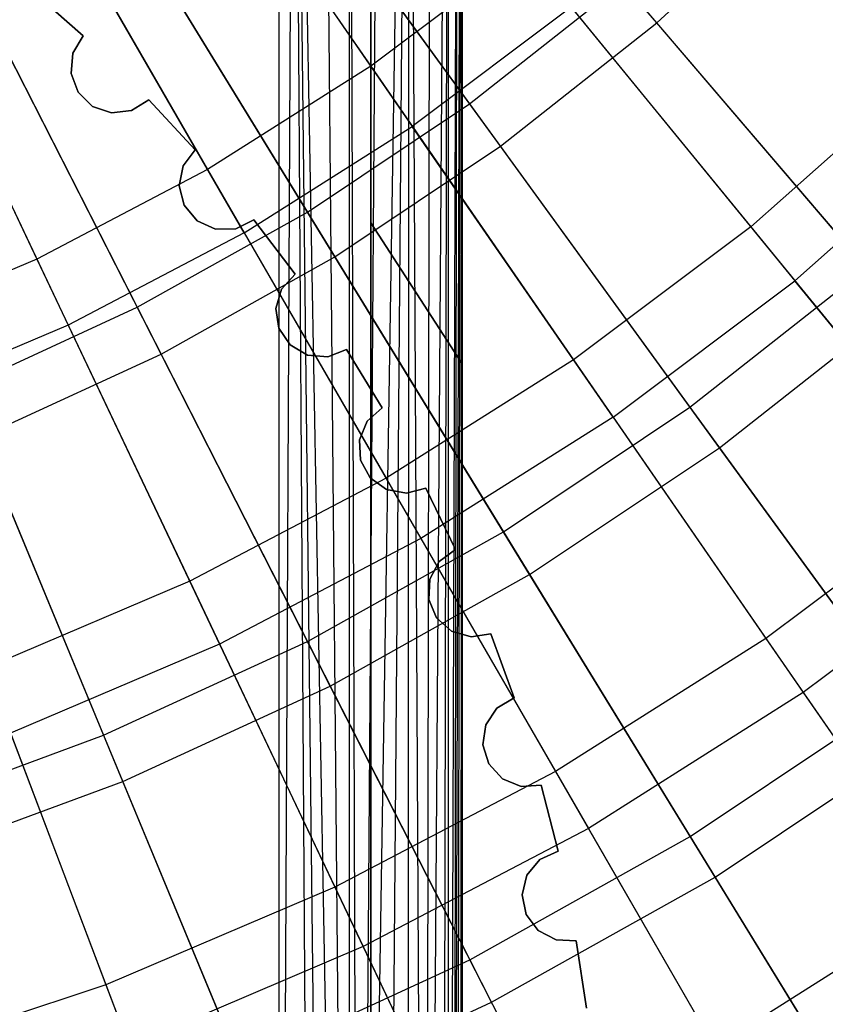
# Model space of a CAD drawing. Extents: x 0.02 to 4.75, y -2.35 to 2.37.
# Tile 56 of 131: x 2.82 to 3.17, y -1.24 to -0.82. Entities that reach past the tile are written whole.
import ezdxf

# ---------------------------------------------------------------- set-up
doc = ezdxf.new("R2010")
doc.units = 0
doc.header["$MEASUREMENT"] = 0
doc.layers.get('0').update_dxf_attribs({"color": 13, "linetype": 'CONTINUOUS'})

# ---------------------------------------------------------------- blocks, each defined once
blk = doc.blocks.new('CTLS_SNOW_BALL_ZWIS_PM_STL')
at = {"color": 0}
for p, q in [((3.01112, 0.33982, 48.66497), (3.01112, -1.82553, 48.66497)), ((3.01112, 0.33982, 48.66497), (3.01112, -1.82553, 48.66497)), ((2.97175, -1.81287, 48.6256), (2.97175, 0.32717, 48.6256)), ((2.97175, -1.81287, 48.6256), (2.97175, 0.32717, 48.6256)), ((3.007, -1.82422, 48.15991), (3.01112, -0.42769, 48.18505)), ((3.007, -1.82422, 48.15991), (3.01112, -0.42769, 48.18505)), ((3.00843, -1.82468, 48.16467), (3.01112, -0.42769, 48.18505)), ((3.00843, -1.82468, 48.16467), (3.01112, -0.42769, 48.18505)), ((3.01025, -1.82525, 48.17339), (3.01112, -0.42769, 48.18505)), ((3.01025, -1.82525, 48.17339), (3.01112, -0.42769, 48.18505)), ((3.01112, -0.42769, 48.18505), (3.01112, -1.82553, 48.18505)), ((3.01112, -0.42769, 48.18505), (3.01112, -1.82553, 48.18505)), ((3.00512, -1.82363, 48.15491), (3.00953, -0.42941, 48.16934)), ((3.00512, -1.82363, 48.15491), (3.00953, -0.42941, 48.16934)), ((3.007, -1.82422, 48.15991), (3.00953, -0.42941, 48.16934)), ((3.007, -1.82422, 48.15991), (3.00953, -0.42941, 48.16934)), ((3.00512, -0.43415, 48.15492), (2.99522, -1.82046, 48.13761)), ((3.00512, -0.43415, 48.15492), (2.99522, -1.82046, 48.13761)), ((3.00257, -1.82281, 48.14937), (3.00512, -0.43415, 48.15492)), ((3.00257, -1.82281, 48.14937), (3.00512, -0.43415, 48.15492)), ((3.00512, -1.82363, 48.15491), (3.00512, -0.43415, 48.15492)), ((3.00512, -1.82363, 48.15491), (3.00512, -0.43415, 48.15492)), ((2.99756, -0.44212, 48.14088), (2.99522, -1.82046, 48.13761)), ((2.99756, -0.44212, 48.14088), (2.99522, -1.82046, 48.13761)), ((2.96647, -1.81115, 48.11408), (2.98806, -0.45185, 48.12937)), ((2.96647, -1.81115, 48.11408), (2.98806, -0.45185, 48.12937)), ((2.98806, -0.45185, 48.12937), (2.97692, -1.81456, 48.12012)), ((2.98806, -0.45185, 48.12937), (2.97692, -1.81456, 48.12012)), ((2.98806, -0.45185, 48.12937), (2.98767, -1.81804, 48.12899)), ((2.98806, -0.45185, 48.12937), (2.98767, -1.81804, 48.12899)), ((2.98806, -0.45185, 48.12937), (2.99522, -1.82046, 48.13761)), ((2.98806, -0.45185, 48.12937), (2.99522, -1.82046, 48.13761)), ((2.97592, -0.46384, 48.11944), (2.96647, -1.81115, 48.11408)), ((2.97592, -0.46384, 48.11944), (2.96647, -1.81115, 48.11408)), ((2.97175, -0.46785, 48.14568), (2.97175, -1.81287, 48.14568)), ((2.97175, -0.46785, 48.14568), (2.97175, -1.81287, 48.14568)), ((2.96251, -0.47655, 48.11231), (2.9625, -1.80985, 48.1123)), ((2.96251, -0.47655, 48.11231), (2.9625, -1.80985, 48.1123)), ((2.96251, -0.47655, 48.11231), (2.96647, -1.81115, 48.11408)), ((2.96251, -0.47655, 48.11231), (2.96647, -1.81115, 48.11408)), ((2.95071, -0.48729, 48.10848), (2.9625, -1.80985, 48.1123)), ((2.95071, -0.48729, 48.10848), (2.9625, -1.80985, 48.1123)), ((2.9385, -0.49799, 48.10655), (2.93238, -1.79984, 48.10631)), ((2.9385, -0.49799, 48.10655), (2.93238, -1.79984, 48.10631)), ((2.9385, -0.49799, 48.10655), (2.9625, -1.80985, 48.1123)), ((2.95332, -1.80682, 48.10915), (2.9385, -0.49799, 48.10655)), ((2.9385, -0.49799, 48.10655), (2.94688, -1.80469, 48.10766)), ((2.9385, -0.49799, 48.10655), (2.94688, -1.80469, 48.10766)), ((2.95332, -1.80682, 48.10915), (2.9385, -0.49799, 48.10655)), ((2.9385, -0.49799, 48.10655), (2.9625, -1.80985, 48.1123)), ((2.93238, -1.79984, 48.10631), (2.93238, -0.5032, 48.10631)), ((2.93238, -1.79984, 48.10631), (2.93238, -0.5032, 48.10631)), ((3.09483, -0.82063, 4.94902), (2.98628, -0.69354, 5.02796)), ((3.09483, -0.82063, 4.94902), (2.98628, -0.69354, 5.02796)), ((2.88055, -0.70722, 0.74615), (2.97172, -0.8393, 0.82868)), ((2.88055, -0.70722, 0.74615), (2.97172, -0.8393, 0.82868)), ((2.9155, -0.71952, 0.67056), (3.01423, -0.85541, 0.7477)), ((2.9155, -0.71952, 0.67056), (3.01423, -0.85541, 0.7477)), ((2.89918, -0.73421, 4.94134), (2.98961, -0.86521, 4.85631)), ((2.89918, -0.73421, 4.94134), (2.98961, -0.86521, 4.85631)), ((3.02752, -0.8737, 4.94902), (2.92927, -0.73848, 5.02796)), ((3.02752, -0.8737, 4.94902), (2.92927, -0.73848, 5.02796)), ((2.82128, -0.7447, 0.74615), (2.90153, -0.88369, 0.82868)), ((2.82128, -0.7447, 0.74615), (2.90153, -0.88369, 0.82868)), ((2.85667, -0.75882, 0.67056), (2.94444, -0.90205, 0.7477)), ((2.85667, -0.75882, 0.67056), (2.94444, -0.90205, 0.7477)), ((3.09483, -0.82063, 4.94902), (3.15777, -0.76245, 4.94902)), ((3.09483, -0.82063, 4.94902), (3.15777, -0.76245, 4.94902)), ((2.91727, -0.91096, 4.85631), (2.83768, -0.7731, 4.94134)), ((2.91727, -0.91096, 4.85631), (2.83768, -0.7731, 4.94134)), ((2.75919, -0.77729, 0.74615), (2.82799, -0.92228, 0.82868)), ((2.75919, -0.77729, 0.74615), (2.82799, -0.92228, 0.82868)), ((2.95625, -0.92132, 4.94902), (2.86892, -0.7788, 5.02796)), ((2.95625, -0.92132, 4.94902), (2.86892, -0.7788, 5.02796)), ((3.03812, -0.78941, 0.82868), (2.97172, -0.8393, 0.82868)), ((3.03812, -0.78941, 0.82868), (2.97172, -0.8393, 0.82868)), ((3.03812, -0.78941, 0.82868), (3.13526, -0.90838, 0.92342)), ((3.03812, -0.78941, 0.82868), (3.13526, -0.90838, 0.92342)), ((2.79494, -0.79339, 0.67056), (2.8712, -0.94306, 0.7477)), ((2.79494, -0.79339, 0.67056), (2.8712, -0.94306, 0.7477)), ((3.01423, -0.85541, 0.7477), (3.08015, -0.80345, 0.7477)), ((3.01423, -0.85541, 0.7477), (3.08015, -0.80345, 0.7477)), ((3.08015, -0.80345, 0.7477), (3.185, -0.9262, 0.83774)), ((3.08015, -0.80345, 0.7477), (3.185, -0.9262, 0.83774)), ((2.77325, -0.80692, 4.94134), (2.84149, -0.95073, 4.85631)), ((2.77325, -0.80692, 4.94134), (2.84149, -0.95073, 4.85631)), ((2.84798, -0.82623, 48.24411), (2.82598, -0.80681, 48.24411)), ((2.82598, -0.80681, 48.44096), (2.84798, -0.82623, 48.44096)), ((2.82598, -0.80681, 48.44096), (2.84798, -0.82623, 48.44096)), ((2.84798, -0.82623, 48.24411), (2.82598, -0.80681, 48.24411)), ((3.05803, -0.8138, 4.85631), (2.98961, -0.86521, 4.85631)), ((3.05803, -0.8138, 4.85631), (2.98961, -0.86521, 4.85631)), ((3.05803, -0.8138, 4.85631), (3.15423, -0.93161, 4.75917)), ((3.05803, -0.8138, 4.85631), (3.15423, -0.93161, 4.75917)), ((2.88146, -0.9632, 4.94902), (2.80558, -0.81427, 5.02796)), ((2.88146, -0.9632, 4.94902), (2.80558, -0.81427, 5.02796)), ((3.02752, -0.8737, 4.94902), (3.09483, -0.82063, 4.94902)), ((3.02752, -0.8737, 4.94902), (3.09483, -0.82063, 4.94902)), ((3.19904, -0.94264, 4.85725), (3.09483, -0.82063, 4.94902)), ((3.19904, -0.94264, 4.85725), (3.09483, -0.82063, 4.94902)), ((2.84354, -0.83369, 48.44096), (2.84798, -0.82623, 48.44096)), ((2.84798, -0.82623, 48.24411), (2.84354, -0.83369, 48.24411)), ((2.84354, -0.83369, 48.44096), (2.84798, -0.82623, 48.44096)), ((2.84798, -0.82623, 48.24411), (2.84354, -0.83369, 48.24411)), ((2.84798, -0.82623, 48.44096), (2.84798, -0.82623, 48.24411)), ((2.84798, -0.82623, 48.44096), (2.84798, -0.82623, 48.24411)), ((2.84275, -0.84234, 48.44096), (2.84354, -0.83369, 48.44096)), ((2.84354, -0.83369, 48.24411), (2.84275, -0.84234, 48.24411)), ((2.84275, -0.84234, 48.44096), (2.84354, -0.83369, 48.44096)), ((2.84354, -0.83369, 48.24411), (2.84275, -0.84234, 48.24411)), ((2.84354, -0.83369, 48.44096), (2.84354, -0.83369, 48.24411)), ((2.84354, -0.83369, 48.44096), (2.84354, -0.83369, 48.24411)), ((2.97172, -0.8393, 0.82868), (2.90153, -0.88369, 0.82868)), ((2.97172, -0.8393, 0.82868), (2.90153, -0.88369, 0.82868)), ((2.97172, -0.8393, 0.82868), (3.05898, -0.96571, 0.92342)), ((2.97172, -0.8393, 0.82868), (3.05898, -0.96571, 0.92342)), ((2.84575, -0.85048, 48.44096), (2.84275, -0.84234, 48.44096)), ((2.84275, -0.84234, 48.24411), (2.84575, -0.85048, 48.24411)), ((2.84275, -0.84234, 48.44096), (2.84275, -0.84234, 48.24411)), ((2.84275, -0.84234, 48.44096), (2.84275, -0.84234, 48.24411)), ((2.84575, -0.85048, 48.44096), (2.84275, -0.84234, 48.44096)), ((2.84275, -0.84234, 48.24411), (2.84575, -0.85048, 48.24411)), ((3.20669, -0.84511, 0.92342), (3.13526, -0.90838, 0.92342)), ((3.20669, -0.84511, 0.92342), (3.13526, -0.90838, 0.92342)), ((2.85197, -0.85655, 48.44096), (2.84575, -0.85048, 48.44096)), ((2.84575, -0.85048, 48.24411), (2.85197, -0.85655, 48.24411)), ((2.84575, -0.85048, 48.44096), (2.84575, -0.85048, 48.24411)), ((2.84575, -0.85048, 48.44096), (2.84575, -0.85048, 48.24411)), ((2.85197, -0.85655, 48.44096), (2.84575, -0.85048, 48.44096)), ((2.84575, -0.85048, 48.24411), (2.85197, -0.85655, 48.24411)), ((2.87616, -0.85371, 48.44096), (2.86881, -0.85834, 48.44096)), ((2.86881, -0.85834, 48.24411), (2.87616, -0.85371, 48.24411)), ((2.87616, -0.85371, 48.44096), (2.86881, -0.85834, 48.44096)), ((2.86881, -0.85834, 48.24411), (2.87616, -0.85371, 48.24411)), ((2.89612, -0.87522, 48.24411), (2.87616, -0.85371, 48.24411)), ((2.87616, -0.85371, 48.24411), (2.87616, -0.85371, 48.44096)), ((2.87616, -0.85371, 48.44096), (2.89612, -0.87522, 48.44096)), ((2.87616, -0.85371, 48.44096), (2.89612, -0.87522, 48.44096)), ((2.89612, -0.87522, 48.24411), (2.87616, -0.85371, 48.24411)), ((2.87616, -0.85371, 48.24411), (2.87616, -0.85371, 48.44096)), ((2.94444, -0.90205, 0.7477), (3.01423, -0.85541, 0.7477)), ((2.94444, -0.90205, 0.7477), (3.01423, -0.85541, 0.7477)), ((3.01423, -0.85541, 0.7477), (3.10912, -0.98602, 0.83774)), ((3.01423, -0.85541, 0.7477), (3.10912, -0.98602, 0.83774)), ((2.86019, -0.85934, 48.44096), (2.85197, -0.85655, 48.44096)), ((2.85197, -0.85655, 48.24411), (2.86019, -0.85934, 48.24411)), ((2.85197, -0.85655, 48.44096), (2.85197, -0.85655, 48.24411)), ((2.85197, -0.85655, 48.44096), (2.85197, -0.85655, 48.24411)), ((2.86019, -0.85934, 48.44096), (2.85197, -0.85655, 48.44096)), ((2.85197, -0.85655, 48.24411), (2.86019, -0.85934, 48.24411)), ((2.86881, -0.85834, 48.44096), (2.86019, -0.85934, 48.44096)), ((2.86019, -0.85934, 48.24411), (2.86881, -0.85834, 48.24411)), ((2.86881, -0.85834, 48.44096), (2.86019, -0.85934, 48.44096)), ((2.86019, -0.85934, 48.24411), (2.86881, -0.85834, 48.24411)), ((2.86019, -0.85934, 48.44096), (2.86019, -0.85934, 48.24411)), ((2.86019, -0.85934, 48.44096), (2.86019, -0.85934, 48.24411)), ((2.86881, -0.85834, 48.44096), (2.86881, -0.85834, 48.24411)), ((2.86881, -0.85834, 48.44096), (2.86881, -0.85834, 48.24411)), ((2.91727, -0.91096, 4.85631), (2.98961, -0.86521, 4.85631)), ((2.91727, -0.91096, 4.85631), (2.98961, -0.86521, 4.85631)), ((3.07601, -0.99039, 4.75917), (2.98961, -0.86521, 4.85631)), ((3.07601, -0.99039, 4.75917), (2.98961, -0.86521, 4.85631)), ((3.22746, -0.86673, 4.75917), (3.15423, -0.93161, 4.75917)), ((3.22746, -0.86673, 4.75917), (3.15423, -0.93161, 4.75917)), ((2.89096, -0.88221, 48.44096), (2.89612, -0.87522, 48.44096)), ((2.89612, -0.87522, 48.24411), (2.89096, -0.88221, 48.24411)), ((2.89096, -0.88221, 48.44096), (2.89612, -0.87522, 48.44096)), ((2.89612, -0.87522, 48.24411), (2.89096, -0.88221, 48.24411)), ((2.89612, -0.87522, 48.44096), (2.89612, -0.87522, 48.24411)), ((2.89612, -0.87522, 48.44096), (2.89612, -0.87522, 48.24411)), ((2.95625, -0.92132, 4.94902), (3.02752, -0.8737, 4.94902)), ((2.95625, -0.92132, 4.94902), (3.02752, -0.8737, 4.94902)), ((3.12183, -1.00351, 4.85725), (3.02752, -0.8737, 4.94902)), ((3.12183, -1.00351, 4.85725), (3.02752, -0.8737, 4.94902)), ((2.90153, -0.88369, 0.82868), (2.82799, -0.92228, 0.82868)), ((2.90153, -0.88369, 0.82868), (2.82799, -0.92228, 0.82868)), ((2.88931, -0.89073, 48.44096), (2.89096, -0.88221, 48.44096)), ((2.89096, -0.88221, 48.24411), (2.88931, -0.89073, 48.24411)), ((2.88931, -0.89073, 48.44096), (2.89096, -0.88221, 48.44096)), ((2.89096, -0.88221, 48.24411), (2.88931, -0.89073, 48.24411)), ((2.89096, -0.88221, 48.44096), (2.89096, -0.88221, 48.24411)), ((2.89096, -0.88221, 48.44096), (2.89096, -0.88221, 48.24411)), ((2.90153, -0.88369, 0.82868), (2.97833, -1.01671, 0.92342)), ((2.90153, -0.88369, 0.82868), (2.97833, -1.01671, 0.92342)), ((2.89148, -0.89914, 48.44096), (2.88931, -0.89073, 48.44096)), ((2.88931, -0.89073, 48.24411), (2.89148, -0.89914, 48.24411)), ((2.88931, -0.89073, 48.44096), (2.88931, -0.89073, 48.24411)), ((2.88931, -0.89073, 48.44096), (2.88931, -0.89073, 48.24411)), ((2.89148, -0.89914, 48.44096), (2.88931, -0.89073, 48.44096)), ((2.88931, -0.89073, 48.24411), (2.89148, -0.89914, 48.24411)), ((2.8712, -0.94306, 0.7477), (2.94444, -0.90205, 0.7477)), ((2.8712, -0.94306, 0.7477), (2.94444, -0.90205, 0.7477)), ((2.89706, -0.90579, 48.44096), (2.89148, -0.89914, 48.44096)), ((2.89148, -0.89914, 48.24411), (2.89706, -0.90579, 48.24411)), ((2.89148, -0.89914, 48.44096), (2.89148, -0.89914, 48.24411)), ((2.89148, -0.89914, 48.44096), (2.89148, -0.89914, 48.24411)), ((2.89706, -0.90579, 48.44096), (2.89148, -0.89914, 48.44096)), ((2.89148, -0.89914, 48.24411), (2.89706, -0.90579, 48.24411)), ((2.94444, -0.90205, 0.7477), (3.02879, -1.03969, 0.83774)), ((2.94444, -0.90205, 0.7477), (3.02879, -1.03969, 0.83774)), ((2.90496, -0.90939, 48.44096), (2.89706, -0.90579, 48.44096)), ((2.89706, -0.90579, 48.24411), (2.90496, -0.90939, 48.24411)), ((2.89706, -0.90579, 48.44096), (2.89706, -0.90579, 48.24411)), ((2.89706, -0.90579, 48.44096), (2.89706, -0.90579, 48.24411)), ((2.90496, -0.90939, 48.44096), (2.89706, -0.90579, 48.44096)), ((2.89706, -0.90579, 48.24411), (2.90496, -0.90939, 48.24411)), ((2.92142, -0.90538, 48.44096), (2.91365, -0.90924, 48.44096)), ((2.91365, -0.90924, 48.24411), (2.92142, -0.90538, 48.24411)), ((2.92142, -0.90538, 48.44096), (2.91365, -0.90924, 48.44096)), ((2.91365, -0.90924, 48.24411), (2.92142, -0.90538, 48.24411)), ((2.93914, -0.92877, 48.24411), (2.92142, -0.90538, 48.24411)), ((2.92142, -0.90538, 48.24411), (2.92142, -0.90538, 48.44096)), ((2.92142, -0.90538, 48.44096), (2.93914, -0.92877, 48.44096)), ((2.92142, -0.90538, 48.44096), (2.93914, -0.92877, 48.44096)), ((2.93914, -0.92877, 48.24411), (2.92142, -0.90538, 48.24411)), ((2.92142, -0.90538, 48.24411), (2.92142, -0.90538, 48.44096)), ((2.97175, -1.75929, 48.22442), (2.97175, -0.90668, 48.22442)), ((2.97175, -0.90668, 48.22442), (2.97175, -0.90668, 48.46064)), ((2.97175, -0.90668, 48.46064), (2.97175, -1.75929, 48.46064)), ((2.97175, -1.75929, 48.22442), (2.97175, -0.90668, 48.22442)), ((3.01112, -0.96735, 48.22442), (2.97175, -0.90668, 48.22442)), ((2.97175, -0.90668, 48.46064), (3.01112, -0.96735, 48.46064)), ((2.97175, -0.90668, 48.46064), (2.97175, -1.75929, 48.46064)), ((2.97175, -0.90668, 48.22442), (2.97175, -0.90668, 48.46064)), ((3.01112, -0.96735, 48.22442), (2.97175, -0.90668, 48.22442)), ((2.97175, -0.90668, 48.46064), (3.01112, -0.96735, 48.46064)), ((2.91727, -0.91096, 4.85631), (2.84149, -0.95073, 4.85631)), ((2.91727, -0.91096, 4.85631), (2.84149, -0.95073, 4.85631)), ((2.91365, -0.90924, 48.44096), (2.90496, -0.90939, 48.44096)), ((2.90496, -0.90939, 48.24411), (2.91365, -0.90924, 48.24411)), ((2.91365, -0.90924, 48.44096), (2.90496, -0.90939, 48.44096)), ((2.90496, -0.90939, 48.24411), (2.91365, -0.90924, 48.24411)), ((2.90496, -0.90939, 48.44096), (2.90496, -0.90939, 48.24411)), ((2.90496, -0.90939, 48.44096), (2.90496, -0.90939, 48.24411)), ((2.91365, -0.90924, 48.44096), (2.91365, -0.90924, 48.24411)), ((2.91365, -0.90924, 48.44096), (2.91365, -0.90924, 48.24411)), ((2.91727, -0.91096, 4.85631), (2.99332, -1.04268, 4.75917)), ((2.91727, -0.91096, 4.85631), (2.99332, -1.04268, 4.75917)), ((3.13526, -0.90838, 0.92342), (3.05898, -0.96571, 0.92342)), ((3.13526, -0.90838, 0.92342), (3.05898, -0.96571, 0.92342)), ((3.13526, -0.90838, 0.92342), (3.22746, -1.02131, 1.02981)), ((3.13526, -0.90838, 0.92342), (3.22746, -1.02131, 1.02981)), ((2.82799, -0.92228, 0.82868), (2.75158, -0.95484, 0.82868)), ((2.82799, -0.92228, 0.82868), (2.75158, -0.95484, 0.82868)), ((2.82799, -0.92228, 0.82868), (2.89384, -1.06105, 0.92342)), ((2.82799, -0.92228, 0.82868), (2.89384, -1.06105, 0.92342)), ((2.88146, -0.9632, 4.94902), (2.95625, -0.92132, 4.94902)), ((2.88146, -0.9632, 4.94902), (2.95625, -0.92132, 4.94902)), ((3.04009, -1.05813, 4.85725), (2.95625, -0.92132, 4.94902)), ((3.04009, -1.05813, 4.85725), (2.95625, -0.92132, 4.94902)), ((3.10912, -0.98602, 0.83774), (3.185, -0.9262, 0.83774)), ((3.10912, -0.98602, 0.83774), (3.185, -0.9262, 0.83774)), ((2.93331, -0.9352, 48.44096), (2.93914, -0.92877, 48.44096)), ((2.93914, -0.92877, 48.24411), (2.93331, -0.9352, 48.24411)), ((2.93331, -0.9352, 48.44096), (2.93914, -0.92877, 48.44096)), ((2.93914, -0.92877, 48.24411), (2.93331, -0.9352, 48.24411)), ((2.93914, -0.92877, 48.44096), (2.93914, -0.92877, 48.24411)), ((2.93914, -0.92877, 48.44096), (2.93914, -0.92877, 48.24411)), ((3.07601, -0.99039, 4.75917), (3.15423, -0.93161, 4.75917)), ((3.07601, -0.99039, 4.75917), (3.15423, -0.93161, 4.75917)), ((3.24536, -1.04323, 4.65052), (3.15423, -0.93161, 4.75917)), ((3.24536, -1.04323, 4.65052), (3.15423, -0.93161, 4.75917)), ((2.93082, -0.94352, 48.44096), (2.93331, -0.9352, 48.44096)), ((2.93331, -0.9352, 48.24411), (2.93082, -0.94352, 48.24411)), ((2.93082, -0.94352, 48.44096), (2.93331, -0.9352, 48.44096)), ((2.93331, -0.9352, 48.24411), (2.93082, -0.94352, 48.24411)), ((2.93331, -0.9352, 48.44096), (2.93331, -0.9352, 48.24411)), ((2.93331, -0.9352, 48.44096), (2.93331, -0.9352, 48.24411)), ((2.79498, -0.9782, 0.7477), (2.8712, -0.94306, 0.7477)), ((2.79498, -0.9782, 0.7477), (2.8712, -0.94306, 0.7477)), ((2.8712, -0.94306, 0.7477), (2.94449, -1.0869, 0.83774)), ((2.8712, -0.94306, 0.7477), (2.94449, -1.0869, 0.83774)), ((2.93215, -0.9521, 48.44096), (2.93082, -0.94352, 48.44096)), ((2.93082, -0.94352, 48.24411), (2.93215, -0.9521, 48.24411)), ((2.93082, -0.94352, 48.44096), (2.93082, -0.94352, 48.24411)), ((2.93082, -0.94352, 48.44096), (2.93082, -0.94352, 48.24411)), ((2.93215, -0.9521, 48.44096), (2.93082, -0.94352, 48.44096)), ((2.93082, -0.94352, 48.24411), (2.93215, -0.9521, 48.24411)), ((3.12183, -1.00351, 4.85725), (3.19904, -0.94264, 4.85725)), ((3.12183, -1.00351, 4.85725), (3.19904, -0.94264, 4.85725)), ((2.84149, -0.95073, 4.85631), (2.76275, -0.98428, 4.85631)), ((2.84149, -0.95073, 4.85631), (2.76275, -0.98428, 4.85631)), ((2.84149, -0.95073, 4.85631), (2.90669, -1.08814, 4.75917)), ((2.84149, -0.95073, 4.85631), (2.90669, -1.08814, 4.75917)), ((2.93704, -0.95927, 48.44096), (2.93215, -0.9521, 48.44096)), ((2.93215, -0.9521, 48.24411), (2.93704, -0.95927, 48.24411)), ((2.93215, -0.9521, 48.44096), (2.93215, -0.9521, 48.24411)), ((2.93215, -0.9521, 48.44096), (2.93215, -0.9521, 48.24411)), ((2.93704, -0.95927, 48.44096), (2.93215, -0.9521, 48.44096)), ((2.93215, -0.9521, 48.24411), (2.93704, -0.95927, 48.24411)), ((2.94454, -0.96365, 48.44096), (2.93704, -0.95927, 48.44096)), ((2.93704, -0.95927, 48.24411), (2.94454, -0.96365, 48.24411)), ((2.93704, -0.95927, 48.44096), (2.93704, -0.95927, 48.24411)), ((2.93704, -0.95927, 48.44096), (2.93704, -0.95927, 48.24411)), ((2.94454, -0.96365, 48.44096), (2.93704, -0.95927, 48.44096)), ((2.93704, -0.95927, 48.24411), (2.94454, -0.96365, 48.24411)), ((2.96131, -0.96129, 48.44096), (2.95319, -0.96437, 48.44096)), ((2.95319, -0.96437, 48.24411), (2.96131, -0.96129, 48.24411)), ((2.96131, -0.96129, 48.44096), (2.95319, -0.96437, 48.44096)), ((2.95319, -0.96437, 48.24411), (2.96131, -0.96129, 48.24411)), ((2.97661, -0.98633, 48.24411), (2.96131, -0.96129, 48.24411)), ((2.96131, -0.96129, 48.24411), (2.96131, -0.96129, 48.44096)), ((2.96131, -0.96129, 48.44096), (2.97661, -0.98633, 48.44096)), ((2.96131, -0.96129, 48.44096), (2.97661, -0.98633, 48.44096)), ((2.97661, -0.98633, 48.24411), (2.96131, -0.96129, 48.24411)), ((2.96131, -0.96129, 48.24411), (2.96131, -0.96129, 48.44096)), ((2.80362, -0.99908, 4.94902), (2.88146, -0.9632, 4.94902)), ((2.80362, -0.99908, 4.94902), (2.88146, -0.9632, 4.94902)), ((2.95431, -1.10616, 4.85725), (2.88146, -0.9632, 4.94902)), ((2.95431, -1.10616, 4.85725), (2.88146, -0.9632, 4.94902)), ((2.95319, -0.96437, 48.44096), (2.94454, -0.96365, 48.44096)), ((2.94454, -0.96365, 48.24411), (2.95319, -0.96437, 48.24411)), ((2.94454, -0.96365, 48.44096), (2.94454, -0.96365, 48.24411)), ((2.94454, -0.96365, 48.44096), (2.94454, -0.96365, 48.24411)), ((2.95319, -0.96437, 48.44096), (2.94454, -0.96365, 48.44096)), ((2.94454, -0.96365, 48.24411), (2.95319, -0.96437, 48.24411)), ((2.95319, -0.96437, 48.44096), (2.95319, -0.96437, 48.24411)), ((2.95319, -0.96437, 48.44096), (2.95319, -0.96437, 48.24411)), ((3.05898, -0.96571, 0.92342), (2.97833, -1.01671, 0.92342)), ((3.05898, -0.96571, 0.92342), (2.97833, -1.01671, 0.92342)), ((3.05898, -0.96571, 0.92342), (3.14179, -1.08568, 1.02981)), ((3.05898, -0.96571, 0.92342), (3.14179, -1.08568, 1.02981)), ((3.01112, -1.69862, 48.46064), (3.01112, -0.96735, 48.46064)), ((3.01112, -0.96735, 48.46064), (3.01112, -0.96735, 48.22442)), ((3.01112, -0.96735, 48.22442), (3.01112, -1.69862, 48.22442)), ((3.01112, -0.96735, 48.22442), (3.01112, -1.69862, 48.22442)), ((3.01112, -1.69862, 48.46064), (3.01112, -0.96735, 48.46064)), ((3.01112, -0.96735, 48.46064), (3.01112, -0.96735, 48.22442)), ((2.79498, -0.9782, 0.7477), (2.85675, -1.12735, 0.83774)), ((2.79498, -0.9782, 0.7477), (2.85675, -1.12735, 0.83774)), ((2.97017, -0.99215, 48.44096), (2.97661, -0.98633, 48.44096)), ((2.97661, -0.98633, 48.24411), (2.97017, -0.99215, 48.24411)), ((2.97017, -0.99215, 48.44096), (2.97661, -0.98633, 48.44096)), ((2.97661, -0.98633, 48.24411), (2.97017, -0.99215, 48.24411)), ((2.97661, -0.98633, 48.44096), (2.97661, -0.98633, 48.24411)), ((2.97661, -0.98633, 48.44096), (2.97661, -0.98633, 48.24411)), ((3.02879, -1.03969, 0.83774), (3.10912, -0.98602, 0.83774)), ((3.02879, -1.03969, 0.83774), (3.10912, -0.98602, 0.83774)), ((3.10912, -0.98602, 0.83774), (3.19958, -1.11052, 0.94012)), ((3.10912, -0.98602, 0.83774), (3.19958, -1.11052, 0.94012)), ((3.07601, -0.99039, 4.75917), (2.99332, -1.04268, 4.75917)), ((3.07601, -0.99039, 4.75917), (2.99332, -1.04268, 4.75917)), ((3.07601, -0.99039, 4.75917), (3.15787, -1.10898, 4.65052)), ((3.07601, -0.99039, 4.75917), (3.15787, -1.10898, 4.65052)), ((2.96686, -1.00018, 48.44096), (2.97017, -0.99215, 48.44096)), ((2.97017, -0.99215, 48.24411), (2.96686, -1.00018, 48.24411)), ((2.96686, -1.00018, 48.44096), (2.97017, -0.99215, 48.44096)), ((2.97017, -0.99215, 48.24411), (2.96686, -1.00018, 48.24411)), ((2.97017, -0.99215, 48.44096), (2.97017, -0.99215, 48.24411)), ((2.97017, -0.99215, 48.44096), (2.97017, -0.99215, 48.24411)), ((2.86503, -1.14732, 4.85725), (2.80362, -0.99908, 4.94902)), ((2.86503, -1.14732, 4.85725), (2.80362, -0.99908, 4.94902)), ((2.96733, -1.00885, 48.44096), (2.96686, -1.00018, 48.44096)), ((2.96686, -1.00018, 48.24411), (2.96733, -1.00885, 48.24411)), ((2.96686, -1.00018, 48.44096), (2.96686, -1.00018, 48.24411)), ((2.96686, -1.00018, 48.44096), (2.96686, -1.00018, 48.24411)), ((2.96733, -1.00885, 48.44096), (2.96686, -1.00018, 48.44096)), ((2.96686, -1.00018, 48.24411), (2.96733, -1.00885, 48.24411)), ((3.04009, -1.05813, 4.85725), (3.12183, -1.00351, 4.85725)), ((3.04009, -1.05813, 4.85725), (3.12183, -1.00351, 4.85725)), ((3.21164, -1.12712, 4.75321), (3.12183, -1.00351, 4.85725)), ((3.21164, -1.12712, 4.75321), (3.12183, -1.00351, 4.85725)), ((2.97148, -1.01647, 48.44096), (2.96733, -1.00885, 48.44096)), ((2.96733, -1.00885, 48.24411), (2.97148, -1.01647, 48.24411)), ((2.96733, -1.00885, 48.44096), (2.96733, -1.00885, 48.24411)), ((2.96733, -1.00885, 48.44096), (2.96733, -1.00885, 48.24411)), ((2.97148, -1.01647, 48.44096), (2.96733, -1.00885, 48.44096)), ((2.96733, -1.00885, 48.24411), (2.97148, -1.01647, 48.24411)), ((2.97833, -1.01671, 0.92342), (2.89384, -1.06105, 0.92342)), ((2.97833, -1.01671, 0.92342), (2.89384, -1.06105, 0.92342)), ((2.97851, -1.02157, 48.44096), (2.97148, -1.01647, 48.44096)), ((2.97148, -1.01647, 48.24411), (2.97851, -1.02157, 48.24411)), ((2.97148, -1.01647, 48.44096), (2.97148, -1.01647, 48.24411)), ((2.97148, -1.01647, 48.44096), (2.97148, -1.01647, 48.24411)), ((2.97851, -1.02157, 48.44096), (2.97148, -1.01647, 48.44096)), ((2.97148, -1.01647, 48.24411), (2.97851, -1.02157, 48.24411)), ((2.97833, -1.01671, 0.92342), (3.05122, -1.14296, 1.02981)), ((2.97833, -1.01671, 0.92342), (3.05122, -1.14296, 1.02981)), ((2.98705, -1.02315, 48.44096), (2.97851, -1.02157, 48.44096)), ((2.97851, -1.02157, 48.24411), (2.98705, -1.02315, 48.24411)), ((2.97851, -1.02157, 48.44096), (2.97851, -1.02157, 48.24411)), ((2.97851, -1.02157, 48.44096), (2.97851, -1.02157, 48.24411)), ((2.98705, -1.02315, 48.44096), (2.97851, -1.02157, 48.44096)), ((2.97851, -1.02157, 48.24411), (2.98705, -1.02315, 48.24411)), ((2.99544, -1.0209, 48.44096), (2.98705, -1.02315, 48.44096)), ((2.98705, -1.02315, 48.24411), (2.99544, -1.0209, 48.24411)), ((2.99544, -1.0209, 48.44096), (2.98705, -1.02315, 48.44096)), ((2.98705, -1.02315, 48.24411), (2.99544, -1.0209, 48.24411)), ((3.00817, -1.04733, 48.24411), (2.99544, -1.0209, 48.24411)), ((2.99544, -1.0209, 48.24411), (2.99544, -1.0209, 48.44096)), ((2.99544, -1.0209, 48.44096), (3.00817, -1.04733, 48.44096)), ((2.99544, -1.0209, 48.44096), (3.00817, -1.04733, 48.44096)), ((3.00817, -1.04733, 48.24411), (2.99544, -1.0209, 48.24411)), ((2.99544, -1.0209, 48.24411), (2.99544, -1.0209, 48.44096)), ((3.22746, -1.02131, 1.02981), (3.14179, -1.08568, 1.02981)), ((3.22746, -1.02131, 1.02981), (3.14179, -1.08568, 1.02981)), ((2.98705, -1.02315, 48.44096), (2.98705, -1.02315, 48.24411)), ((2.98705, -1.02315, 48.44096), (2.98705, -1.02315, 48.24411)), ((2.99332, -1.04268, 4.75917), (2.90669, -1.08814, 4.75917)), ((2.99332, -1.04268, 4.75917), (2.90669, -1.08814, 4.75917)), ((2.94449, -1.0869, 0.83774), (3.02879, -1.03969, 0.83774)), ((2.94449, -1.0869, 0.83774), (3.02879, -1.03969, 0.83774)), ((2.99332, -1.04268, 4.75917), (3.06537, -1.16747, 4.65052)), ((2.99332, -1.04268, 4.75917), (3.06537, -1.16747, 4.65052)), ((3.02879, -1.03969, 0.83774), (3.1092, -1.17091, 0.94012)), ((3.02879, -1.03969, 0.83774), (3.1092, -1.17091, 0.94012)), ((3.24536, -1.04323, 4.65052), (3.15787, -1.10898, 4.65052)), ((3.24536, -1.04323, 4.65052), (3.15787, -1.10898, 4.65052)), ((3.00118, -1.05249, 48.44096), (3.00817, -1.04733, 48.44096)), ((3.00817, -1.04733, 48.24411), (3.00118, -1.05249, 48.24411)), ((3.00118, -1.05249, 48.44096), (3.00817, -1.04733, 48.44096)), ((3.00817, -1.04733, 48.24411), (3.00118, -1.05249, 48.24411)), ((3.00817, -1.04733, 48.44096), (3.00817, -1.04733, 48.24411)), ((3.00817, -1.04733, 48.44096), (3.00817, -1.04733, 48.24411)), ((2.99709, -1.06015, 48.44096), (3.00118, -1.05249, 48.44096)), ((3.00118, -1.05249, 48.24411), (2.99709, -1.06015, 48.24411)), ((2.99709, -1.06015, 48.44096), (3.00118, -1.05249, 48.44096)), ((3.00118, -1.05249, 48.24411), (2.99709, -1.06015, 48.24411)), ((3.00118, -1.05249, 48.44096), (3.00118, -1.05249, 48.24411)), ((3.00118, -1.05249, 48.44096), (3.00118, -1.05249, 48.24411)), ((2.95431, -1.10616, 4.85725), (3.04009, -1.05813, 4.85725)), ((2.95431, -1.10616, 4.85725), (3.04009, -1.05813, 4.85725)), ((3.11992, -1.1884, 4.75321), (3.04009, -1.05813, 4.85725)), ((3.11992, -1.1884, 4.75321), (3.04009, -1.05813, 4.85725)), ((2.89384, -1.06105, 0.92342), (2.80605, -1.09846, 0.92342)), ((2.89384, -1.06105, 0.92342), (2.80605, -1.09846, 0.92342)), ((2.89384, -1.06105, 0.92342), (2.95633, -1.19276, 1.02981)), ((2.89384, -1.06105, 0.92342), (2.95633, -1.19276, 1.02981)), ((2.99669, -1.06882, 48.44096), (2.99709, -1.06015, 48.44096)), ((2.99709, -1.06015, 48.24411), (2.99669, -1.06882, 48.24411)), ((2.99669, -1.06882, 48.44096), (2.99709, -1.06015, 48.44096)), ((2.99709, -1.06015, 48.24411), (2.99669, -1.06882, 48.24411)), ((2.99709, -1.06015, 48.44096), (2.99709, -1.06015, 48.24411)), ((2.99709, -1.06015, 48.44096), (2.99709, -1.06015, 48.24411)), ((3.00007, -1.07682, 48.44096), (2.99669, -1.06882, 48.44096)), ((2.99669, -1.06882, 48.24411), (3.00007, -1.07682, 48.24411)), ((2.99669, -1.06882, 48.44096), (2.99669, -1.06882, 48.24411)), ((2.99669, -1.06882, 48.44096), (2.99669, -1.06882, 48.24411)), ((3.00007, -1.07682, 48.44096), (2.99669, -1.06882, 48.44096)), ((2.99669, -1.06882, 48.24411), (3.00007, -1.07682, 48.24411)), ((3.00655, -1.08259, 48.44096), (3.00007, -1.07682, 48.44096)), ((3.00007, -1.07682, 48.24411), (3.00655, -1.08259, 48.24411)), ((3.00007, -1.07682, 48.44096), (3.00007, -1.07682, 48.24411)), ((3.00007, -1.07682, 48.44096), (3.00007, -1.07682, 48.24411)), ((3.00655, -1.08259, 48.44096), (3.00007, -1.07682, 48.44096)), ((3.00007, -1.07682, 48.24411), (3.00655, -1.08259, 48.24411)), ((3.01489, -1.08501, 48.44096), (3.00655, -1.08259, 48.44096)), ((3.00655, -1.08259, 48.24411), (3.01489, -1.08501, 48.24411)), ((3.00655, -1.08259, 48.44096), (3.00655, -1.08259, 48.24411)), ((3.00655, -1.08259, 48.44096), (3.00655, -1.08259, 48.24411)), ((3.01489, -1.08501, 48.44096), (3.00655, -1.08259, 48.44096)), ((3.00655, -1.08259, 48.24411), (3.01489, -1.08501, 48.24411)), ((3.02346, -1.08361, 48.44096), (3.01489, -1.08501, 48.44096)), ((3.01489, -1.08501, 48.24411), (3.02346, -1.08361, 48.24411)), ((3.02346, -1.08361, 48.44096), (3.01489, -1.08501, 48.44096)), ((3.01489, -1.08501, 48.24411), (3.02346, -1.08361, 48.24411)), ((3.01489, -1.08501, 48.44096), (3.01489, -1.08501, 48.24411)), ((3.01489, -1.08501, 48.44096), (3.01489, -1.08501, 48.24411)), ((3.03349, -1.11118, 48.24411), (3.02346, -1.08361, 48.24411)), ((3.02346, -1.08361, 48.24411), (3.02346, -1.08361, 48.44096)), ((3.02346, -1.08361, 48.44096), (3.03349, -1.11118, 48.44096)), ((3.02346, -1.08361, 48.44096), (3.03349, -1.11118, 48.44096)), ((3.03349, -1.11118, 48.24411), (3.02346, -1.08361, 48.24411)), ((3.02346, -1.08361, 48.24411), (3.02346, -1.08361, 48.44096)), ((2.90669, -1.08814, 4.75917), (2.81668, -1.12649, 4.75917)), ((2.90669, -1.08814, 4.75917), (2.81668, -1.12649, 4.75917)), ((2.85675, -1.12735, 0.83774), (2.94449, -1.0869, 0.83774)), ((2.85675, -1.12735, 0.83774), (2.94449, -1.0869, 0.83774)), ((2.90669, -1.08814, 4.75917), (2.96847, -1.21833, 4.65052)), ((2.90669, -1.08814, 4.75917), (2.96847, -1.21833, 4.65052)), ((2.94449, -1.0869, 0.83774), (3.01436, -1.22403, 0.94012)), ((2.94449, -1.0869, 0.83774), (3.01436, -1.22403, 0.94012)), ((3.14179, -1.08568, 1.02981), (3.05122, -1.14296, 1.02981)), ((3.14179, -1.08568, 1.02981), (3.05122, -1.14296, 1.02981)), ((3.14179, -1.08568, 1.02981), (3.21966, -1.1985, 1.14719)), ((3.14179, -1.08568, 1.02981), (3.21966, -1.1985, 1.14719)), ((2.80605, -1.09846, 0.92342), (2.85774, -1.23476, 1.02981)), ((2.80605, -1.09846, 0.92342), (2.85774, -1.23476, 1.02981)), ((2.86503, -1.14732, 4.85725), (2.95431, -1.10616, 4.85725)), ((2.86503, -1.14732, 4.85725), (2.95431, -1.10616, 4.85725)), ((3.02367, -1.2423, 4.75321), (2.95431, -1.10616, 4.85725)), ((3.02367, -1.2423, 4.75321), (2.95431, -1.10616, 4.85725)), ((3.15787, -1.10898, 4.65052), (3.06537, -1.16747, 4.65052)), ((3.15787, -1.10898, 4.65052), (3.06537, -1.16747, 4.65052)), ((3.1092, -1.17091, 0.94012), (3.19958, -1.11052, 0.94012)), ((3.1092, -1.17091, 0.94012), (3.19958, -1.11052, 0.94012)), ((3.15787, -1.10898, 4.65052), (3.23469, -1.22027, 4.53101)), ((3.15787, -1.10898, 4.65052), (3.23469, -1.22027, 4.53101)), ((3.02603, -1.11561, 48.44096), (3.03349, -1.11118, 48.44096)), ((3.03349, -1.11118, 48.24411), (3.02603, -1.11561, 48.24411)), ((3.02603, -1.11561, 48.44096), (3.03349, -1.11118, 48.44096)), ((3.03349, -1.11118, 48.24411), (3.02603, -1.11561, 48.24411)), ((3.03349, -1.11118, 48.44096), (3.03349, -1.11118, 48.24411)), ((3.03349, -1.11118, 48.44096), (3.03349, -1.11118, 48.24411)), ((3.0212, -1.12283, 48.44096), (3.02603, -1.11561, 48.44096)), ((3.02603, -1.11561, 48.24411), (3.0212, -1.12283, 48.24411)), ((3.0212, -1.12283, 48.44096), (3.02603, -1.11561, 48.44096)), ((3.02603, -1.11561, 48.24411), (3.0212, -1.12283, 48.24411)), ((3.02603, -1.11561, 48.44096), (3.02603, -1.11561, 48.24411)), ((3.02603, -1.11561, 48.44096), (3.02603, -1.11561, 48.24411)), ((3.01994, -1.13142, 48.44096), (3.0212, -1.12283, 48.44096)), ((3.0212, -1.12283, 48.24411), (3.01994, -1.13142, 48.24411)), ((3.01994, -1.13142, 48.44096), (3.0212, -1.12283, 48.44096)), ((3.0212, -1.12283, 48.24411), (3.01994, -1.13142, 48.24411)), ((3.0212, -1.12283, 48.44096), (3.0212, -1.12283, 48.24411)), ((3.0212, -1.12283, 48.44096), (3.0212, -1.12283, 48.24411)), ((2.76611, -1.16079, 0.83774), (2.85675, -1.12735, 0.83774)), ((2.76611, -1.16079, 0.83774), (2.85675, -1.12735, 0.83774)), ((2.81668, -1.12649, 4.75917), (2.86778, -1.26123, 4.65052)), ((2.81668, -1.12649, 4.75917), (2.86778, -1.26123, 4.65052)), ((2.85675, -1.12735, 0.83774), (2.91565, -1.26953, 0.94012)), ((2.85675, -1.12735, 0.83774), (2.91565, -1.26953, 0.94012)), ((3.11992, -1.1884, 4.75321), (3.21164, -1.12712, 4.75321)), ((3.11992, -1.1884, 4.75321), (3.21164, -1.12712, 4.75321)), ((3.0225, -1.13971, 48.44096), (3.01994, -1.13142, 48.44096)), ((3.01994, -1.13142, 48.24411), (3.0225, -1.13971, 48.24411)), ((3.01994, -1.13142, 48.44096), (3.01994, -1.13142, 48.24411)), ((3.01994, -1.13142, 48.44096), (3.01994, -1.13142, 48.24411)), ((3.0225, -1.13971, 48.44096), (3.01994, -1.13142, 48.44096)), ((3.01994, -1.13142, 48.24411), (3.0225, -1.13971, 48.24411)), ((3.02838, -1.1461, 48.44096), (3.0225, -1.13971, 48.44096)), ((3.0225, -1.13971, 48.24411), (3.02838, -1.1461, 48.24411)), ((3.0225, -1.13971, 48.44096), (3.0225, -1.13971, 48.24411)), ((3.0225, -1.13971, 48.44096), (3.0225, -1.13971, 48.24411)), ((3.02838, -1.1461, 48.44096), (3.0225, -1.13971, 48.44096)), ((3.0225, -1.13971, 48.24411), (3.02838, -1.1461, 48.24411)), ((3.05122, -1.14296, 1.02981), (2.95633, -1.19276, 1.02981)), ((3.05122, -1.14296, 1.02981), (2.95633, -1.19276, 1.02981)), ((3.05122, -1.14296, 1.02981), (3.11976, -1.26167, 1.14719)), ((3.05122, -1.14296, 1.02981), (3.11976, -1.26167, 1.14719)), ((2.77279, -1.18135, 4.85725), (2.86503, -1.14732, 4.85725)), ((2.77279, -1.18135, 4.85725), (2.86503, -1.14732, 4.85725)), ((2.9235, -1.28848, 4.75321), (2.86503, -1.14732, 4.85725)), ((2.9235, -1.28848, 4.75321), (2.86503, -1.14732, 4.85725)), ((3.03643, -1.14934, 48.44096), (3.02838, -1.1461, 48.44096)), ((3.02838, -1.1461, 48.24411), (3.03643, -1.14934, 48.24411)), ((3.02838, -1.1461, 48.44096), (3.02838, -1.1461, 48.24411)), ((3.02838, -1.1461, 48.44096), (3.02838, -1.1461, 48.24411)), ((3.03643, -1.14934, 48.44096), (3.02838, -1.1461, 48.44096)), ((3.02838, -1.1461, 48.24411), (3.03643, -1.14934, 48.24411)), ((3.0451, -1.1488, 48.44096), (3.03643, -1.14934, 48.44096)), ((3.03643, -1.14934, 48.24411), (3.0451, -1.1488, 48.24411)), ((3.0451, -1.1488, 48.44096), (3.03643, -1.14934, 48.44096)), ((3.03643, -1.14934, 48.24411), (3.0451, -1.1488, 48.24411)), ((3.05234, -1.17723, 48.24411), (3.0451, -1.1488, 48.24411)), ((3.0451, -1.1488, 48.24411), (3.0451, -1.1488, 48.44096)), ((3.0451, -1.1488, 48.44096), (3.05234, -1.17723, 48.44096)), ((3.0451, -1.1488, 48.44096), (3.05234, -1.17723, 48.44096)), ((3.05234, -1.17723, 48.24411), (3.0451, -1.1488, 48.24411)), ((3.0451, -1.1488, 48.24411), (3.0451, -1.1488, 48.44096)), ((3.03643, -1.14934, 48.44096), (3.03643, -1.14934, 48.24411)), ((3.03643, -1.14934, 48.44096), (3.03643, -1.14934, 48.24411)), ((3.06537, -1.16747, 4.65052), (2.96847, -1.21833, 4.65052)), ((3.06537, -1.16747, 4.65052), (2.96847, -1.21833, 4.65052)), ((3.06537, -1.16747, 4.65052), (3.13299, -1.28458, 4.53101)), ((3.06537, -1.16747, 4.65052), (3.13299, -1.28458, 4.53101)), ((3.01436, -1.22403, 0.94012), (3.1092, -1.17091, 0.94012)), ((3.01436, -1.22403, 0.94012), (3.1092, -1.17091, 0.94012)), ((3.1092, -1.17091, 0.94012), (3.18519, -1.29491, 1.05423)), ((3.1092, -1.17091, 0.94012), (3.18519, -1.29491, 1.05423)), ((3.04447, -1.1809, 48.44096), (3.05234, -1.17723, 48.44096)), ((3.05234, -1.17723, 48.24411), (3.04447, -1.1809, 48.24411)), ((3.04447, -1.1809, 48.44096), (3.05234, -1.17723, 48.44096)), ((3.05234, -1.17723, 48.24411), (3.04447, -1.1809, 48.24411)), ((3.05234, -1.17723, 48.44096), (3.05234, -1.17723, 48.24411)), ((3.05234, -1.17723, 48.44096), (3.05234, -1.17723, 48.24411)), ((3.03894, -1.18759, 48.44096), (3.04447, -1.1809, 48.44096)), ((3.04447, -1.1809, 48.24411), (3.03894, -1.18759, 48.24411)), ((3.03894, -1.18759, 48.44096), (3.04447, -1.1809, 48.44096)), ((3.04447, -1.1809, 48.24411), (3.03894, -1.18759, 48.24411)), ((3.04447, -1.1809, 48.44096), (3.04447, -1.1809, 48.24411)), ((3.04447, -1.1809, 48.44096), (3.04447, -1.1809, 48.24411)), ((3.02367, -1.2423, 4.75321), (3.11992, -1.1884, 4.75321)), ((3.02367, -1.2423, 4.75321), (3.11992, -1.1884, 4.75321)), ((3.03683, -1.19602, 48.44096), (3.03894, -1.18759, 48.44096)), ((3.03894, -1.18759, 48.24411), (3.03683, -1.19602, 48.24411)), ((3.03683, -1.19602, 48.44096), (3.03894, -1.18759, 48.44096)), ((3.03894, -1.18759, 48.24411), (3.03683, -1.19602, 48.24411)), ((3.03894, -1.18759, 48.44096), (3.03894, -1.18759, 48.24411)), ((3.03894, -1.18759, 48.44096), (3.03894, -1.18759, 48.24411)), ((3.19526, -1.31134, 4.63755), (3.11992, -1.1884, 4.75321)), ((3.19526, -1.31134, 4.63755), (3.11992, -1.1884, 4.75321)), ((2.95633, -1.19276, 1.02981), (2.85774, -1.23476, 1.02981)), ((2.95633, -1.19276, 1.02981), (2.85774, -1.23476, 1.02981)), ((2.95633, -1.19276, 1.02981), (3.0151, -1.3166, 1.14719)), ((2.95633, -1.19276, 1.02981), (3.0151, -1.3166, 1.14719)), ((3.03855, -1.20453, 48.44096), (3.03683, -1.19602, 48.44096)), ((3.03683, -1.19602, 48.24411), (3.03855, -1.20453, 48.24411)), ((3.03683, -1.19602, 48.44096), (3.03683, -1.19602, 48.24411)), ((3.03683, -1.19602, 48.44096), (3.03683, -1.19602, 48.24411)), ((3.03855, -1.20453, 48.44096), (3.03683, -1.19602, 48.44096)), ((3.03683, -1.19602, 48.24411), (3.03855, -1.20453, 48.24411)), ((3.21966, -1.1985, 1.14719), (3.11976, -1.26167, 1.14719)), ((3.21966, -1.1985, 1.14719), (3.11976, -1.26167, 1.14719)), ((3.04377, -1.21147, 48.44096), (3.03855, -1.20453, 48.44096)), ((3.03855, -1.20453, 48.24411), (3.04377, -1.21147, 48.24411)), ((3.03855, -1.20453, 48.44096), (3.03855, -1.20453, 48.24411)), ((3.03855, -1.20453, 48.44096), (3.03855, -1.20453, 48.24411)), ((3.04377, -1.21147, 48.44096), (3.03855, -1.20453, 48.44096)), ((3.03855, -1.20453, 48.24411), (3.04377, -1.21147, 48.24411)), ((3.05146, -1.21549, 48.44096), (3.04377, -1.21147, 48.44096)), ((3.04377, -1.21147, 48.24411), (3.05146, -1.21549, 48.24411)), ((3.04377, -1.21147, 48.44096), (3.04377, -1.21147, 48.24411)), ((3.04377, -1.21147, 48.44096), (3.04377, -1.21147, 48.24411)), ((3.05146, -1.21549, 48.44096), (3.04377, -1.21147, 48.44096)), ((3.04377, -1.21147, 48.24411), (3.05146, -1.21549, 48.24411)), ((3.06014, -1.21582, 48.44096), (3.05146, -1.21549, 48.44096)), ((3.05146, -1.21549, 48.24411), (3.06014, -1.21582, 48.24411)), ((3.05146, -1.21549, 48.44096), (3.05146, -1.21549, 48.24411)), ((3.05146, -1.21549, 48.44096), (3.05146, -1.21549, 48.24411)), ((3.06014, -1.21582, 48.44096), (3.05146, -1.21549, 48.44096)), ((3.05146, -1.21549, 48.24411), (3.06014, -1.21582, 48.24411)), ((3.06451, -1.24483, 48.24411), (3.06014, -1.21582, 48.24411)), ((3.06014, -1.21582, 48.24411), (3.06014, -1.21582, 48.44096)), ((3.06014, -1.21582, 48.44096), (3.06451, -1.24483, 48.44096)), ((3.06014, -1.21582, 48.44096), (3.06451, -1.24483, 48.44096)), ((3.06451, -1.24483, 48.24411), (3.06014, -1.21582, 48.24411)), ((3.06014, -1.21582, 48.24411), (3.06014, -1.21582, 48.44096)), ((2.96847, -1.21833, 4.65052), (2.86778, -1.26123, 4.65052)), ((2.96847, -1.21833, 4.65052), (2.86778, -1.26123, 4.65052)), ((2.96847, -1.21833, 4.65052), (3.02644, -1.3405, 4.53101)), ((2.96847, -1.21833, 4.65052), (3.02644, -1.3405, 4.53101)), ((2.91565, -1.26953, 0.94012), (3.01436, -1.22403, 0.94012)), ((2.91565, -1.26953, 0.94012), (3.01436, -1.22403, 0.94012)), ((3.01436, -1.22403, 0.94012), (3.08038, -1.3536, 1.05423)), ((3.01436, -1.22403, 0.94012), (3.08038, -1.3536, 1.05423)), ((2.85774, -1.23476, 1.02981), (2.7561, -1.2687, 1.02981)), ((2.85774, -1.23476, 1.02981), (2.7561, -1.2687, 1.02981)), ((2.85774, -1.23476, 1.02981), (2.90635, -1.36294, 1.14719)), ((2.85774, -1.23476, 1.02981), (2.90635, -1.36294, 1.14719)), ((2.9235, -1.28848, 4.75321), (3.02367, -1.2423, 4.75321)), ((2.9235, -1.28848, 4.75321), (3.02367, -1.2423, 4.75321)), ((3.08913, -1.37077, 4.63755), (3.02367, -1.2423, 4.75321)), ((3.08913, -1.37077, 4.63755), (3.02367, -1.2423, 4.75321))]:
    blk.add_line(p, q, dxfattribs=at)

msp = doc.modelspace()

# ---------------------------------------------------------------- block references
at = {"color": 0}
msp.add_blockref('CTLS_SNOW_BALL_ZWIS_PM_STL', (0, 0), dxfattribs=at)

doc.saveas('drawing.dxf')
